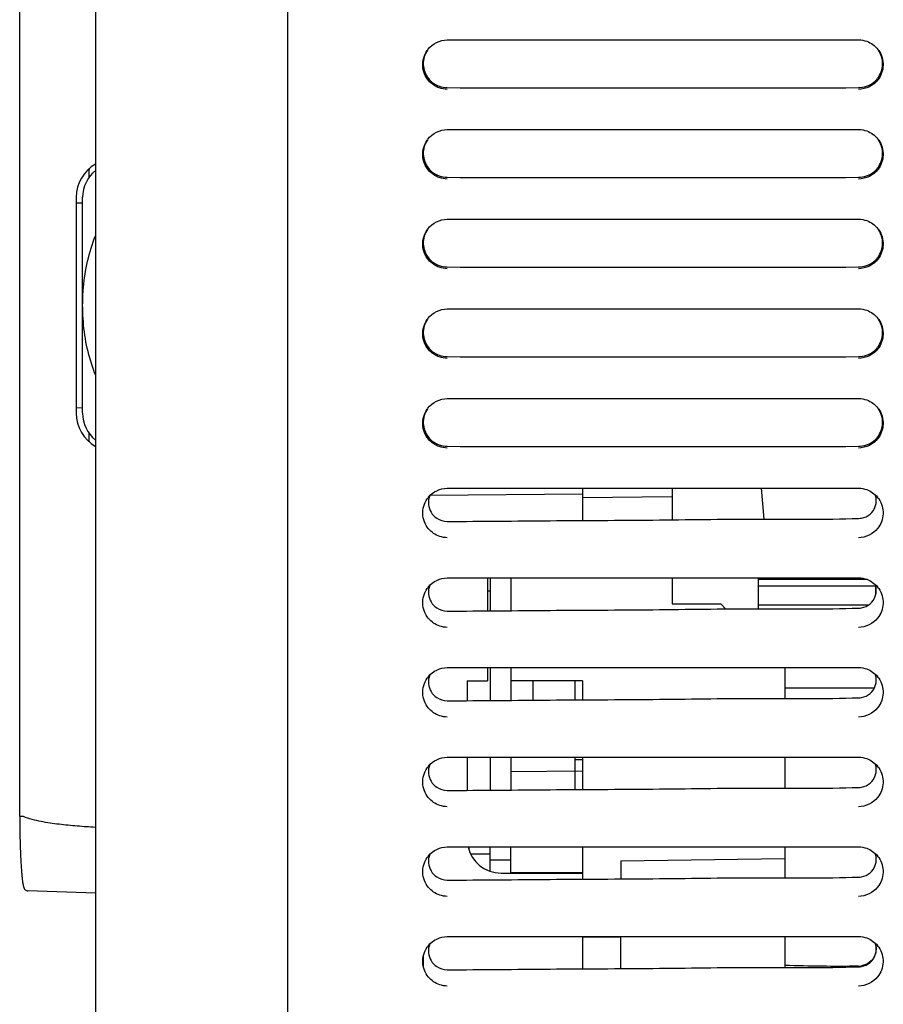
# Model space of a CAD drawing. Header units: millimetres. Extents: x 0 to 1500, y 0 to 1400.
# Tile 56 of 60: x 787 to 854, y 878 to 955. Entities that reach past the tile are written whole.
import ezdxf

# ---------------------------------------------------------------- set-up
doc = ezdxf.new("R2010")
doc.units = ezdxf.units.MM
doc.header["$LTSCALE"] = 91.259259
doc.layers.add('00_COMPONENTS', color=7, linetype='CONTINUOUS')

msp = doc.modelspace()

# ---------------------------------------------------------------- linework, layer by layer
at = {"layer": '00_COMPONENTS', "color": 7, "linetype": 'CONTINUOUS'}
for p, q in [((786.873, 892.996), (786.873, 996.083)), ((792.786, 996.083), (792.786, 868.583)), ((807.786, 459.583), (807.786, 996.083)), ((820.236, 953.623), (821.054, 953.625)), ((851.14, 953.626), (852.336, 953.623)), ((820.236, 946.623), (821.054, 946.625)), ((851.14, 946.626), (852.336, 946.623)), ((792.286, 942.896), (792.286, 943.503)), ((791.286, 941.328), (791.286, 924.478)), ((791.286, 940.894), (791.786, 940.903)), ((791.786, 924.472), (791.786, 941.334)), ((820.236, 939.623), (821.054, 939.625)), ((851.14, 939.626), (852.336, 939.623)), ((820.236, 932.623), (821.054, 932.625)), ((851.14, 932.626), (852.336, 932.623)), ((820.236, 925.623), (821.054, 925.625)), ((851.14, 925.626), (852.336, 925.623)), ((791.286, 924.912), (791.786, 924.903)), ((792.286, 922.303), (792.286, 922.91)), ((820.236, 918.623), (821.061, 918.625)), ((830.786, 918.623), (830.786, 916.106)), ((837.786, 918.623), (837.786, 916.151)), ((844.735, 918.621), (844.947, 916.21)), ((851.186, 918.626), (852.336, 918.623)), ((830.786, 918.166), (818.891, 918.062)), ((830.786, 917.907), (837.786, 917.983)), ((820.236, 911.623), (821.061, 911.625)), ((823.386, 911.624), (823.386, 909.052)), ((823.586, 911.624), (823.586, 909.054)), ((825.186, 911.622), (825.186, 909.066)), ((837.786, 911.623), (837.786, 909.583)), ((844.486, 911.621), (844.486, 909.206)), ((851.186, 911.626), (852.336, 911.623)), ((853.025, 911.487), (844.486, 911.487)), ((853.676, 910.979), (844.486, 910.979)), ((853.688, 910.376), (853.688, 910.911)), ((837.786, 909.583), (841.586, 909.583)), ((841.984, 909.185), (841.586, 909.583)), ((853.068, 909.487), (844.486, 909.487)), ((820.236, 904.623), (821.061, 904.625)), ((823.386, 904.624), (823.386, 903.583)), ((823.586, 904.624), (823.586, 902.054)), ((825.186, 904.622), (825.186, 902.066)), ((846.586, 904.583), (846.546, 904.623)), ((846.586, 904.583), (846.586, 902.222)), ((851.186, 904.626), (852.336, 904.623)), ((821.786, 903.583), (821.786, 902.04)), ((821.786, 903.583), (823.386, 903.583)), ((830.786, 903.583), (825.186, 903.583)), ((826.936, 902.079), (826.936, 903.583)), ((830.786, 903.583), (830.786, 902.106)), ((846.586, 903.033), (853.57, 903.033)), ((820.236, 897.623), (821.061, 897.625)), ((821.786, 897.625), (821.786, 895.04)), ((823.586, 897.624), (823.586, 895.054)), ((825.186, 897.622), (825.186, 895.066)), ((830.186, 897.432), (830.786, 897.447)), ((830.786, 897.623), (830.786, 895.106)), ((846.586, 897.623), (846.586, 895.222)), ((851.186, 897.626), (852.336, 897.623)), ((825.186, 896.513), (830.786, 896.549)), ((786.873, 892.997), (786.875, 892.713)), ((786.875, 892.713), (786.876, 892.547)), ((786.876, 892.547), (786.878, 892.382)), ((786.878, 892.382), (786.879, 892.219)), ((786.879, 892.219), (786.881, 892.058)), ((786.881, 892.058), (786.884, 891.899)), ((786.884, 891.899), (786.887, 891.742)), ((786.887, 891.742), (786.889, 891.587)), ((786.889, 891.587), (786.893, 891.434)), ((786.893, 891.434), (786.896, 891.284)), ((786.896, 891.284), (786.9, 891.136)), ((786.9, 891.136), (786.904, 890.99)), ((786.904, 890.99), (786.908, 890.848)), ((786.908, 890.848), (786.912, 890.708)), ((786.912, 890.708), (786.917, 890.57)), ((786.917, 890.57), (786.921, 890.436)), ((786.921, 890.436), (786.926, 890.304)), ((786.926, 890.304), (786.931, 890.175)), ((786.931, 890.175), (786.936, 890.049)), ((820.236, 890.623), (821.061, 890.625)), ((821.924, 890.625), (821.924, 890.392)), ((823.586, 888.725), (823.586, 890.624)), ((825.186, 888.583), (825.186, 890.622)), ((830.786, 890.623), (830.786, 888.106)), ((846.586, 890.623), (846.586, 888.222)), ((851.186, 890.626), (852.336, 890.623)), ((786.936, 890.049), (786.942, 889.927)), ((786.942, 889.927), (786.947, 889.807)), ((786.947, 889.807), (786.953, 889.69)), ((786.953, 889.69), (786.959, 889.576)), ((786.959, 889.576), (786.965, 889.466)), ((786.965, 889.466), (786.971, 889.358)), ((786.971, 889.358), (786.977, 889.254)), ((822.053, 890.083), (823.586, 890.083)), ((825.186, 889.583), (823.586, 889.583)), ((833.786, 889.522), (846.586, 889.716)), ((833.786, 889.522), (833.786, 888.125)), ((786.977, 889.254), (786.983, 889.153)), ((786.983, 889.153), (786.989, 889.055)), ((786.989, 889.055), (786.996, 888.96)), ((786.996, 888.96), (787.002, 888.868)), ((787.002, 888.868), (787.009, 888.779)), ((787.009, 888.779), (787.015, 888.694)), ((787.015, 888.694), (787.022, 888.611)), ((787.022, 888.611), (787.029, 888.532)), ((824.436, 888.583), (830.786, 888.583)), ((825.186, 888.653), (830.786, 888.617)), ((787.029, 888.532), (787.035, 888.456)), ((787.035, 888.456), (787.042, 888.382)), ((787.042, 888.382), (787.049, 888.312)), ((787.049, 888.312), (787.056, 888.245)), ((787.056, 888.245), (787.062, 888.18)), ((787.062, 888.18), (787.069, 888.119)), ((787.069, 888.119), (787.076, 888.06)), ((787.076, 888.06), (787.083, 888.004)), ((787.083, 888.004), (787.09, 887.951)), ((787.09, 887.951), (787.097, 887.9)), ((787.097, 887.9), (787.104, 887.852)), ((787.104, 887.852), (787.111, 887.807)), ((787.111, 887.807), (787.118, 887.764)), ((787.118, 887.764), (787.125, 887.724)), ((787.125, 887.724), (787.132, 887.685)), ((787.132, 887.685), (787.139, 887.649)), ((787.139, 887.649), (787.146, 887.615)), ((787.146, 887.615), (787.154, 887.582)), ((787.154, 887.582), (787.161, 887.552)), ((787.161, 887.552), (787.169, 887.522)), ((787.169, 887.522), (787.177, 887.494)), ((787.177, 887.494), (787.186, 887.468)), ((787.186, 887.468), (787.196, 887.442)), ((787.196, 887.442), (787.206, 887.415)), ((787.206, 887.415), (787.219, 887.389)), ((787.219, 887.389), (787.233, 887.363)), ((787.233, 887.363), (787.252, 887.334)), ((787.251, 887.334), (787.277, 887.302)), ((787.276, 887.302), (787.309, 887.27)), ((787.308, 887.27), (787.348, 887.24)), ((787.348, 887.24), (787.396, 887.214)), ((787.396, 887.214), (787.454, 887.195)), ((787.454, 887.195), (787.512, 887.188)), ((792.786, 887.004), (787.512, 887.188)), ((820.236, 883.623), (821.061, 883.625)), ((830.786, 883.623), (830.786, 881.106)), ((833.786, 883.583), (830.786, 883.583)), ((833.786, 881.125), (833.786, 883.624)), ((846.586, 883.623), (846.586, 881.222)), ((851.186, 883.626), (852.336, 883.623)), ((818.386, 881.217), (818.386, 882.166))]:
    msp.add_line(p, q, dxfattribs=at)
at = {"layer": '00_COMPONENTS', "color": 6, "linetype": 'CONTINUOUS'}
for p, q in [((823.586, 910.583), (823.386, 910.583)), ((830.186, 903.583), (830.186, 902.102)), ((830.186, 897.623), (830.186, 895.102))]:
    msp.add_line(p, q, dxfattribs=at)
at = {"layer": '00_COMPONENTS', "color": 7, "linetype": 'CONTINUOUS'}
for centre, radius, start, end in [((820.285, 951.696), 1.953, 143.06011, 146.20149), ((852.295, 951.701), 1.944, 33.81333, 37.16425), ((820.285, 944.696), 1.953, 143.06011, 146.20149), ((852.295, 944.701), 1.944, 33.81333, 37.16425), ((794.286, 941.328), 3, 120.00984, 180), ((794.486, 941.334), 2.7, 129.02765, 180), ((794.286, 943.503), 2, 178.18157, 180), ((820.285, 937.696), 1.953, 143.06011, 146.20149), ((852.295, 937.701), 1.944, 33.81333, 37.16425), ((820.285, 930.696), 1.953, 143.06011, 146.20149), ((852.295, 930.701), 1.944, 33.81333, 37.16425), ((820.285, 923.696), 1.953, 143.06011, 146.20149), ((852.295, 923.701), 1.944, 33.81333, 37.16425), ((794.286, 924.478), 3, 180, 239.99018), ((794.486, 924.472), 2.7, 180, 230.97237), ((794.286, 922.303), 2, 180, 181.81859), ((820.275, 916.703), 1.94, 141.1356, 146.1942), ((852.306, 916.704), 1.933, 33.90502, 39.18108), ((852.281, 917.794), 1.533, 272.07589, 280.65162), ((820.275, 909.703), 1.94, 141.1356, 146.1942), ((852.306, 909.704), 1.933, 33.90502, 39.18108), ((852.281, 910.794), 1.533, 272.07589, 280.65162), ((852.306, 902.704), 1.933, 33.90502, 39.18108), ((820.275, 902.703), 1.94, 141.1356, 146.1942), ((852.281, 903.794), 1.533, 272.07589, 280.65162), ((820.275, 895.703), 1.94, 141.1356, 146.1942), ((852.306, 895.704), 1.933, 33.90502, 39.18108), ((852.281, 896.794), 1.533, 272.07589, 280.65162), ((824.436, 891.233), 2.65, 193.27152, 270), ((820.275, 888.703), 1.94, 141.1356, 146.1942), ((852.306, 888.704), 1.933, 33.90502, 39.18108), ((852.281, 889.794), 1.533, 272.07589, 280.65162), ((820.275, 881.703), 1.94, 141.1356, 146.1942), ((852.306, 881.704), 1.933, 33.90502, 39.18108), ((852.29, 882.878), 1.563, 271.69513, 279.99233), ((852.281, 882.794), 1.533, 272.07589, 280.65162)]:
    msp.add_arc(centre, radius, start, end, dxfattribs=at)
for points in [[(818.724, 952.87), (819.063, 953.32), (819.673, 953.62), (820.236, 953.622)], [(852.336, 953.622), (852.551, 953.622), (852.768, 953.582), (852.97, 953.51)], [(852.97, 953.51), (853.309, 953.39), (853.626, 953.162), (853.844, 952.875)], [(819.608, 949.87), (819.291, 949.981), (818.993, 950.184), (818.778, 950.443)], [(853.845, 950.507), (853.506, 950.059), (852.897, 949.761), (852.336, 949.76)], [(820.236, 949.76), (820.024, 949.76), (819.809, 949.799), (819.608, 949.87)], [(818.724, 945.87), (819.063, 946.32), (819.673, 946.62), (820.236, 946.622)], [(852.336, 946.622), (852.551, 946.622), (852.768, 946.582), (852.97, 946.51)], [(852.97, 946.51), (853.309, 946.39), (853.626, 946.162), (853.844, 945.875)], [(819.608, 942.87), (819.291, 942.981), (818.993, 943.184), (818.778, 943.443)], [(853.845, 943.507), (853.506, 943.059), (852.897, 942.761), (852.336, 942.76)], [(820.236, 942.76), (820.024, 942.76), (819.809, 942.799), (819.608, 942.87)], [(818.724, 938.87), (819.063, 939.32), (819.673, 939.62), (820.236, 939.622)], [(852.336, 939.622), (852.551, 939.622), (852.768, 939.582), (852.97, 939.51)], [(852.97, 939.51), (853.309, 939.39), (853.626, 939.162), (853.844, 938.875)], [(819.608, 935.87), (819.291, 935.981), (818.993, 936.184), (818.778, 936.443)], [(853.845, 936.507), (853.506, 936.059), (852.897, 935.761), (852.336, 935.76)], [(820.236, 935.76), (820.024, 935.76), (819.809, 935.799), (819.608, 935.87)], [(818.724, 931.87), (819.063, 932.32), (819.673, 932.62), (820.236, 932.622)], [(852.336, 932.622), (852.551, 932.622), (852.768, 932.582), (852.97, 932.51)], [(852.97, 932.51), (853.309, 932.39), (853.626, 932.162), (853.844, 931.875)], [(819.608, 928.87), (819.291, 928.981), (818.993, 929.184), (818.778, 929.443)], [(853.845, 929.507), (853.506, 929.059), (852.897, 928.761), (852.336, 928.76)], [(820.236, 928.76), (820.024, 928.76), (819.809, 928.799), (819.608, 928.87)], [(818.724, 924.87), (819.063, 925.32), (819.673, 925.62), (820.236, 925.622)], [(852.336, 925.622), (852.551, 925.622), (852.768, 925.582), (852.97, 925.51)], [(852.97, 925.51), (853.309, 925.39), (853.626, 925.162), (853.844, 924.875)], [(819.608, 921.87), (819.291, 921.981), (818.993, 922.184), (818.778, 922.443)], [(853.845, 922.507), (853.506, 922.059), (852.897, 921.761), (852.336, 921.76)], [(820.236, 921.76), (820.024, 921.76), (819.809, 921.799), (819.608, 921.87)], [(818.764, 917.92), (819.105, 918.344), (819.693, 918.62), (820.236, 918.622)], [(852.336, 918.622), (852.551, 918.622), (852.769, 918.582), (852.971, 918.51)], [(818.879, 918.054), (818.787, 917.834), (818.75, 917.583), (818.773, 917.345)], [(852.971, 918.51), (853.291, 918.396), (853.59, 918.188), (853.804, 917.926)], [(853.639, 917.195), (853.738, 917.482), (853.739, 917.818), (853.64, 918.104)], [(818.773, 917.345), (818.813, 916.931), (819.067, 916.505), (819.414, 916.275)], [(819.414, 916.275), (819.652, 916.116), (819.95, 916.027), (820.236, 916.028)], [(819.65, 914.855), (819.307, 914.967), (818.983, 915.186), (818.757, 915.468)], [(853.82, 915.474), (853.479, 915.044), (852.885, 914.761), (852.336, 914.76)], [(820.236, 914.76), (820.038, 914.76), (819.838, 914.794), (819.65, 914.855)], [(818.764, 910.92), (819.105, 911.344), (819.693, 911.62), (820.236, 911.622)], [(852.336, 911.622), (852.551, 911.622), (852.769, 911.582), (852.971, 911.51)], [(818.879, 911.054), (818.787, 910.834), (818.75, 910.583), (818.773, 910.345)], [(852.971, 911.51), (853.291, 911.396), (853.59, 911.188), (853.804, 910.926)], [(853.639, 910.195), (853.738, 910.482), (853.739, 910.818), (853.64, 911.104)], [(818.773, 910.345), (818.813, 909.931), (819.067, 909.505), (819.414, 909.275)], [(819.414, 909.275), (819.652, 909.116), (819.95, 909.027), (820.236, 909.028)], [(819.65, 907.855), (819.307, 907.967), (818.983, 908.186), (818.757, 908.468)], [(820.236, 907.76), (820.038, 907.76), (819.838, 907.794), (819.65, 907.855)], [(853.82, 908.474), (853.479, 908.044), (852.885, 907.761), (852.336, 907.76)], [(818.879, 904.054), (818.787, 903.834), (818.75, 903.583), (818.773, 903.345)], [(818.764, 903.92), (819.105, 904.344), (819.693, 904.62), (820.236, 904.622)], [(852.336, 904.622), (852.551, 904.622), (852.769, 904.582), (852.971, 904.51)], [(852.971, 904.51), (853.291, 904.396), (853.59, 904.188), (853.804, 903.926)], [(853.639, 903.195), (853.738, 903.482), (853.739, 903.818), (853.64, 904.104)], [(818.773, 903.345), (818.813, 902.931), (819.067, 902.505), (819.414, 902.275)], [(819.414, 902.275), (819.652, 902.116), (819.95, 902.027), (820.236, 902.028)], [(819.65, 900.855), (819.307, 900.967), (818.983, 901.186), (818.757, 901.468)], [(820.236, 900.76), (820.038, 900.76), (819.838, 900.794), (819.65, 900.855)], [(853.82, 901.474), (853.479, 901.044), (852.885, 900.761), (852.336, 900.76)], [(818.879, 897.054), (818.787, 896.834), (818.75, 896.583), (818.773, 896.345)], [(818.764, 896.92), (819.105, 897.344), (819.693, 897.62), (820.236, 897.622)], [(852.336, 897.622), (852.551, 897.622), (852.769, 897.582), (852.971, 897.51)], [(852.971, 897.51), (853.291, 897.396), (853.59, 897.188), (853.804, 896.926)], [(853.639, 896.195), (853.738, 896.482), (853.739, 896.818), (853.64, 897.104)], [(818.773, 896.345), (818.813, 895.931), (819.067, 895.505), (819.414, 895.275)], [(819.414, 895.275), (819.652, 895.116), (819.95, 895.027), (820.236, 895.028)], [(819.65, 893.855), (819.307, 893.967), (818.983, 894.186), (818.757, 894.468)], [(853.82, 894.474), (853.479, 894.044), (852.885, 893.761), (852.336, 893.76)], [(820.236, 893.76), (820.038, 893.76), (819.838, 893.794), (819.65, 893.855)], [(818.764, 889.92), (819.105, 890.344), (819.693, 890.62), (820.236, 890.622)], [(852.336, 890.622), (852.551, 890.622), (852.769, 890.582), (852.971, 890.51)], [(852.971, 890.51), (853.291, 890.396), (853.59, 890.188), (853.804, 889.926)], [(853.639, 889.195), (853.738, 889.482), (853.739, 889.818), (853.64, 890.104)], [(818.879, 890.054), (818.787, 889.834), (818.75, 889.583), (818.773, 889.345)], [(818.773, 889.345), (818.813, 888.931), (819.067, 888.505), (819.414, 888.275)], [(819.414, 888.275), (819.652, 888.116), (819.95, 888.027), (820.236, 888.028)], [(819.65, 886.855), (819.307, 886.967), (818.983, 887.186), (818.757, 887.468)], [(853.82, 887.474), (853.479, 887.044), (852.885, 886.761), (852.336, 886.76)], [(820.236, 886.76), (820.038, 886.76), (819.838, 886.794), (819.65, 886.855)], [(818.764, 882.92), (819.105, 883.344), (819.693, 883.62), (820.236, 883.622)], [(852.336, 883.622), (852.551, 883.622), (852.769, 883.582), (852.971, 883.51)], [(852.971, 883.51), (853.291, 883.396), (853.59, 883.188), (853.804, 882.926)], [(818.879, 883.054), (818.787, 882.834), (818.75, 882.583), (818.773, 882.345)], [(853.634, 883.107), (853.733, 882.806), (853.722, 882.452), (853.604, 882.158)], [(853.639, 882.195), (853.738, 882.482), (853.739, 882.818), (853.64, 883.104)], [(818.773, 882.345), (818.813, 881.931), (819.067, 881.505), (819.414, 881.275)], [(819.414, 881.275), (819.652, 881.116), (819.95, 881.027), (820.236, 881.028)], [(852.336, 881.316), (850.42, 881.259), (848.503, 881.326), (846.586, 881.358)], [(819.65, 879.855), (819.307, 879.967), (818.983, 880.186), (818.757, 880.468)], [(853.82, 880.474), (853.479, 880.044), (852.885, 879.761), (852.336, 879.76)], [(820.236, 879.76), (820.038, 879.76), (819.838, 879.794), (819.65, 879.855)]]:
    msp.add_open_spline(points, degree=3, dxfattribs=at)
for points, knots in [([(821.054, 953.625), (826.072, 953.633), (836.101, 953.614), (846.13, 953.634), (851.14, 953.626)], [0, 0, 0, 0, 0.500392, 1, 1, 1, 1]), ([(818.778, 950.443), (818.516, 950.76), (818.18, 951.586), (818.433, 952.44), (818.662, 952.782)], [0, 0, 0, 0, 0.500126, 1, 1, 1, 1]), ([(818.688, 952.82), (818.472, 952.498), (818.227, 951.698), (818.525, 950.917), (818.762, 950.61)], [0, 0, 0, 0, 0.500122, 1, 1, 1, 1]), ([(853.821, 950.625), (854.054, 950.931), (854.344, 951.708), (854.099, 952.5), (853.885, 952.82)], [0, 0, 0, 0, 0.4999, 1, 1, 1, 1]), ([(853.91, 952.782), (854.132, 952.451), (854.385, 951.63), (854.086, 950.825), (853.845, 950.507)], [0, 0, 0, 0, 0.49993, 1, 1, 1, 1]), ([(818.762, 950.61), (818.85, 950.497), (819.242, 950.096), (819.822, 949.894), (820.236, 949.892)], [0, 0, 0, 0, 0.257437, 1, 1, 1, 1]), ([(852.336, 949.892), (852.754, 949.894), (853.341, 950.101), (853.734, 950.509), (853.821, 950.625)], [0, 0, 0, 0, 0.742427, 1, 1, 1, 1]), ([(820.236, 949.892), (825.586, 949.867), (836.286, 949.914), (846.986, 949.867), (852.336, 949.892)], [0, 0, 0, 0, 0.499992, 1, 1, 1, 1]), ([(821.054, 946.625), (826.072, 946.633), (836.101, 946.614), (846.13, 946.634), (851.14, 946.626)], [0, 0, 0, 0, 0.500392, 1, 1, 1, 1]), ([(818.778, 943.443), (818.516, 943.76), (818.18, 944.586), (818.433, 945.44), (818.662, 945.782)], [0, 0, 0, 0, 0.500126, 1, 1, 1, 1]), ([(818.688, 945.82), (818.472, 945.498), (818.227, 944.698), (818.525, 943.917), (818.762, 943.61)], [0, 0, 0, 0, 0.500122, 1, 1, 1, 1]), ([(853.821, 943.625), (854.054, 943.931), (854.344, 944.708), (854.099, 945.5), (853.885, 945.82)], [0, 0, 0, 0, 0.4999, 1, 1, 1, 1]), ([(853.91, 945.782), (854.132, 945.451), (854.385, 944.63), (854.086, 943.825), (853.845, 943.507)], [0, 0, 0, 0, 0.49993, 1, 1, 1, 1]), ([(818.762, 943.61), (818.85, 943.497), (819.242, 943.096), (819.822, 942.894), (820.236, 942.892)], [0, 0, 0, 0, 0.257437, 1, 1, 1, 1]), ([(852.336, 942.892), (852.754, 942.894), (853.341, 943.101), (853.734, 943.509), (853.821, 943.625)], [0, 0, 0, 0, 0.742427, 1, 1, 1, 1]), ([(820.236, 942.892), (825.586, 942.867), (836.286, 942.914), (846.986, 942.867), (852.336, 942.892)], [0, 0, 0, 0, 0.499992, 1, 1, 1, 1]), ([(821.054, 939.625), (826.072, 939.633), (836.101, 939.614), (846.13, 939.634), (851.14, 939.626)], [0, 0, 0, 0, 0.500392, 1, 1, 1, 1]), ([(818.778, 936.443), (818.516, 936.76), (818.18, 937.586), (818.433, 938.44), (818.662, 938.782)], [0, 0, 0, 0, 0.500126, 1, 1, 1, 1]), ([(818.688, 938.82), (818.472, 938.498), (818.227, 937.698), (818.525, 936.917), (818.762, 936.61)], [0, 0, 0, 0, 0.500122, 1, 1, 1, 1]), ([(853.821, 936.625), (854.054, 936.931), (854.344, 937.708), (854.099, 938.5), (853.885, 938.82)], [0, 0, 0, 0, 0.4999, 1, 1, 1, 1]), ([(853.91, 938.782), (854.132, 938.451), (854.385, 937.63), (854.086, 936.825), (853.845, 936.507)], [0, 0, 0, 0, 0.49993, 1, 1, 1, 1]), ([(791.786, 932.903), (791.786, 933.365), (791.867, 935.208), (792.274, 937.044), (792.784, 938.329)], [0, 0, 0, 0, 0.250582, 1, 1, 1, 1]), ([(818.762, 936.61), (818.85, 936.497), (819.242, 936.096), (819.822, 935.894), (820.236, 935.892)], [0, 0, 0, 0, 0.257437, 1, 1, 1, 1]), ([(852.336, 935.892), (852.754, 935.894), (853.341, 936.101), (853.734, 936.509), (853.821, 936.625)], [0, 0, 0, 0, 0.742427, 1, 1, 1, 1]), ([(820.236, 935.892), (825.586, 935.867), (836.286, 935.914), (846.986, 935.867), (852.336, 935.892)], [0, 0, 0, 0, 0.499992, 1, 1, 1, 1]), ([(792.785, 927.475), (792.614, 927.905), (792.026, 929.657), (791.786, 931.519), (791.786, 932.903)], [0, 0, 0, 0, 0.250506, 1, 1, 1, 1]), ([(821.054, 932.625), (826.072, 932.633), (836.101, 932.614), (846.13, 932.634), (851.14, 932.626)], [0, 0, 0, 0, 0.500392, 1, 1, 1, 1]), ([(818.778, 929.443), (818.516, 929.76), (818.18, 930.586), (818.433, 931.44), (818.662, 931.782)], [0, 0, 0, 0, 0.500126, 1, 1, 1, 1]), ([(818.688, 931.82), (818.472, 931.498), (818.227, 930.698), (818.525, 929.917), (818.762, 929.61)], [0, 0, 0, 0, 0.500122, 1, 1, 1, 1]), ([(853.821, 929.625), (854.054, 929.931), (854.344, 930.708), (854.099, 931.5), (853.885, 931.82)], [0, 0, 0, 0, 0.4999, 1, 1, 1, 1]), ([(853.91, 931.782), (854.132, 931.451), (854.385, 930.63), (854.086, 929.825), (853.845, 929.507)], [0, 0, 0, 0, 0.49993, 1, 1, 1, 1]), ([(818.762, 929.61), (818.85, 929.497), (819.242, 929.096), (819.822, 928.894), (820.236, 928.892)], [0, 0, 0, 0, 0.257437, 1, 1, 1, 1]), ([(852.336, 928.892), (852.754, 928.894), (853.341, 929.101), (853.734, 929.509), (853.821, 929.625)], [0, 0, 0, 0, 0.742427, 1, 1, 1, 1]), ([(820.236, 928.892), (825.586, 928.867), (836.286, 928.914), (846.986, 928.867), (852.336, 928.892)], [0, 0, 0, 0, 0.499992, 1, 1, 1, 1]), ([(821.054, 925.625), (826.072, 925.633), (836.101, 925.614), (846.13, 925.634), (851.14, 925.626)], [0, 0, 0, 0, 0.500392, 1, 1, 1, 1]), ([(818.778, 922.443), (818.516, 922.76), (818.18, 923.586), (818.433, 924.44), (818.662, 924.782)], [0, 0, 0, 0, 0.500126, 1, 1, 1, 1]), ([(818.688, 924.82), (818.472, 924.498), (818.227, 923.698), (818.525, 922.917), (818.762, 922.61)], [0, 0, 0, 0, 0.500122, 1, 1, 1, 1]), ([(853.821, 922.625), (854.054, 922.931), (854.344, 923.708), (854.099, 924.5), (853.885, 924.82)], [0, 0, 0, 0, 0.4999, 1, 1, 1, 1]), ([(853.91, 924.782), (854.132, 924.451), (854.385, 923.63), (854.086, 922.825), (853.845, 922.507)], [0, 0, 0, 0, 0.49993, 1, 1, 1, 1]), ([(818.762, 922.61), (818.85, 922.497), (819.242, 922.096), (819.822, 921.894), (820.236, 921.892)], [0, 0, 0, 0, 0.257437, 1, 1, 1, 1]), ([(852.336, 921.892), (852.754, 921.894), (853.341, 922.101), (853.734, 922.509), (853.821, 922.625)], [0, 0, 0, 0, 0.742427, 1, 1, 1, 1]), ([(820.236, 921.892), (825.586, 921.867), (836.286, 921.914), (846.986, 921.867), (852.336, 921.892)], [0, 0, 0, 0, 0.499992, 1, 1, 1, 1]), ([(821.061, 918.625), (826.085, 918.633), (836.127, 918.614), (846.168, 918.634), (851.186, 918.626)], [0, 0, 0, 0, 0.50034, 1, 1, 1, 1]), ([(818.757, 915.468), (818.504, 915.786), (818.183, 916.604), (818.436, 917.445), (818.662, 917.782)], [0, 0, 0, 0, 0.500172, 1, 1, 1, 1]), ([(853.91, 917.783), (854.136, 917.446), (854.389, 916.608), (854.071, 915.792), (853.82, 915.474)], [0, 0, 0, 0, 0.500166, 1, 1, 1, 1]), ([(852.564, 916.287), (852.803, 916.332), (853.269, 916.541), (853.56, 916.966), (853.639, 917.195)], [0, 0, 0, 0, 0.500924, 1, 1, 1, 1]), ([(820.236, 916.028), (822.911, 916.034), (828.261, 916.102), (836.287, 916.117), (844.31, 916.258), (849.663, 916.166), (852.336, 916.262)], [0, 0, 0, 0, 0.249999, 0.500001, 0.749997, 1, 1, 1, 1]), ([(821.061, 911.625), (826.085, 911.633), (836.127, 911.614), (846.168, 911.634), (851.186, 911.626)], [0, 0, 0, 0, 0.50034, 1, 1, 1, 1]), ([(818.757, 908.468), (818.504, 908.786), (818.183, 909.604), (818.436, 910.445), (818.662, 910.782)], [0, 0, 0, 0, 0.500172, 1, 1, 1, 1]), ([(852.564, 909.287), (852.803, 909.332), (853.269, 909.541), (853.56, 909.966), (853.639, 910.195)], [0, 0, 0, 0, 0.500924, 1, 1, 1, 1]), ([(853.91, 910.783), (854.136, 910.446), (854.389, 909.608), (854.071, 908.792), (853.82, 908.474)], [0, 0, 0, 0, 0.500166, 1, 1, 1, 1]), ([(820.236, 909.028), (822.911, 909.034), (828.261, 909.102), (836.287, 909.117), (844.31, 909.258), (849.663, 909.166), (852.336, 909.262)], [0, 0, 0, 0, 0.249999, 0.500001, 0.749997, 1, 1, 1, 1]), ([(821.061, 904.625), (826.085, 904.633), (836.127, 904.614), (846.168, 904.634), (851.186, 904.626)], [0, 0, 0, 0, 0.50034, 1, 1, 1, 1]), ([(818.757, 901.468), (818.504, 901.786), (818.183, 902.604), (818.436, 903.445), (818.662, 903.782)], [0, 0, 0, 0, 0.500172, 1, 1, 1, 1]), ([(852.564, 902.287), (852.803, 902.332), (853.269, 902.541), (853.56, 902.966), (853.639, 903.195)], [0, 0, 0, 0, 0.500924, 1, 1, 1, 1]), ([(853.91, 903.783), (854.136, 903.446), (854.389, 902.608), (854.071, 901.792), (853.82, 901.474)], [0, 0, 0, 0, 0.500166, 1, 1, 1, 1]), ([(820.236, 902.028), (822.911, 902.034), (828.261, 902.102), (836.287, 902.117), (844.31, 902.258), (849.663, 902.166), (852.336, 902.262)], [0, 0, 0, 0, 0.249999, 0.500001, 0.749997, 1, 1, 1, 1]), ([(821.061, 897.625), (826.085, 897.633), (836.127, 897.614), (846.168, 897.634), (851.186, 897.626)], [0, 0, 0, 0, 0.50034, 1, 1, 1, 1]), ([(818.757, 894.468), (818.504, 894.786), (818.183, 895.604), (818.436, 896.445), (818.662, 896.782)], [0, 0, 0, 0, 0.500172, 1, 1, 1, 1]), ([(853.91, 896.783), (854.136, 896.446), (854.389, 895.608), (854.071, 894.792), (853.82, 894.474)], [0, 0, 0, 0, 0.500166, 1, 1, 1, 1]), ([(852.564, 895.287), (852.803, 895.332), (853.269, 895.541), (853.56, 895.966), (853.639, 896.195)], [0, 0, 0, 0, 0.500924, 1, 1, 1, 1]), ([(820.236, 895.028), (822.911, 895.034), (828.261, 895.102), (836.287, 895.117), (844.31, 895.258), (849.663, 895.166), (852.336, 895.262)], [0, 0, 0, 0, 0.249999, 0.500001, 0.749997, 1, 1, 1, 1]), ([(787.17, 892.987), (787.132, 892.987), (787.063, 892.989), (786.98, 892.991), (786.927, 892.993), (786.898, 892.993), (786.885, 892.996), (786.874, 892.994), (786.873, 892.996)], [0, 0, 0, 0, 0.382406, 0.707275, 0.831232, 0.923205, 0.979928, 1, 1, 1, 1]), ([(792.786, 892.141), (792.312, 892.169), (791.364, 892.234), (789.946, 892.376), (788.769, 892.544), (787.842, 892.745), (787.383, 892.882), (787.17, 892.988)], [0, 0, 0, 0, 0.250034, 0.500081, 0.750114, 0.875135, 1, 1, 1, 1]), ([(821.061, 890.625), (826.085, 890.633), (836.127, 890.614), (846.168, 890.634), (851.186, 890.626)], [0, 0, 0, 0, 0.50034, 1, 1, 1, 1]), ([(818.757, 887.468), (818.504, 887.786), (818.183, 888.604), (818.436, 889.445), (818.662, 889.782)], [0, 0, 0, 0, 0.500172, 1, 1, 1, 1]), ([(853.91, 889.783), (854.136, 889.446), (854.389, 888.608), (854.071, 887.792), (853.82, 887.474)], [0, 0, 0, 0, 0.500166, 1, 1, 1, 1]), ([(852.564, 888.287), (852.803, 888.332), (853.269, 888.541), (853.56, 888.966), (853.639, 889.195)], [0, 0, 0, 0, 0.500924, 1, 1, 1, 1]), ([(820.236, 888.028), (822.911, 888.034), (828.261, 888.102), (836.287, 888.117), (844.31, 888.258), (849.663, 888.166), (852.336, 888.262)], [0, 0, 0, 0, 0.249999, 0.500001, 0.749997, 1, 1, 1, 1]), ([(821.061, 883.625), (826.085, 883.633), (836.127, 883.614), (846.168, 883.634), (851.186, 883.626)], [0, 0, 0, 0, 0.50034, 1, 1, 1, 1]), ([(818.757, 880.468), (818.504, 880.786), (818.183, 881.604), (818.436, 882.445), (818.662, 882.782)], [0, 0, 0, 0, 0.500172, 1, 1, 1, 1]), ([(853.91, 882.783), (854.136, 882.446), (854.389, 881.608), (854.071, 880.792), (853.82, 880.474)], [0, 0, 0, 0, 0.500166, 1, 1, 1, 1]), ([(853.604, 882.158), (853.518, 881.947), (853.228, 881.562), (852.787, 881.379), (852.561, 881.339)], [0, 0, 0, 0, 0.499017, 1, 1, 1, 1]), ([(852.564, 881.287), (852.803, 881.332), (853.269, 881.541), (853.56, 881.966), (853.639, 882.195)], [0, 0, 0, 0, 0.500924, 1, 1, 1, 1]), ([(820.236, 881.028), (822.911, 881.034), (828.261, 881.102), (836.287, 881.117), (844.31, 881.258), (849.663, 881.166), (852.336, 881.262)], [0, 0, 0, 0, 0.249999, 0.500001, 0.749997, 1, 1, 1, 1])]:
    msp.add_open_spline(points, degree=3, knots=knots, dxfattribs=at)

doc.saveas('drawing.dxf')
